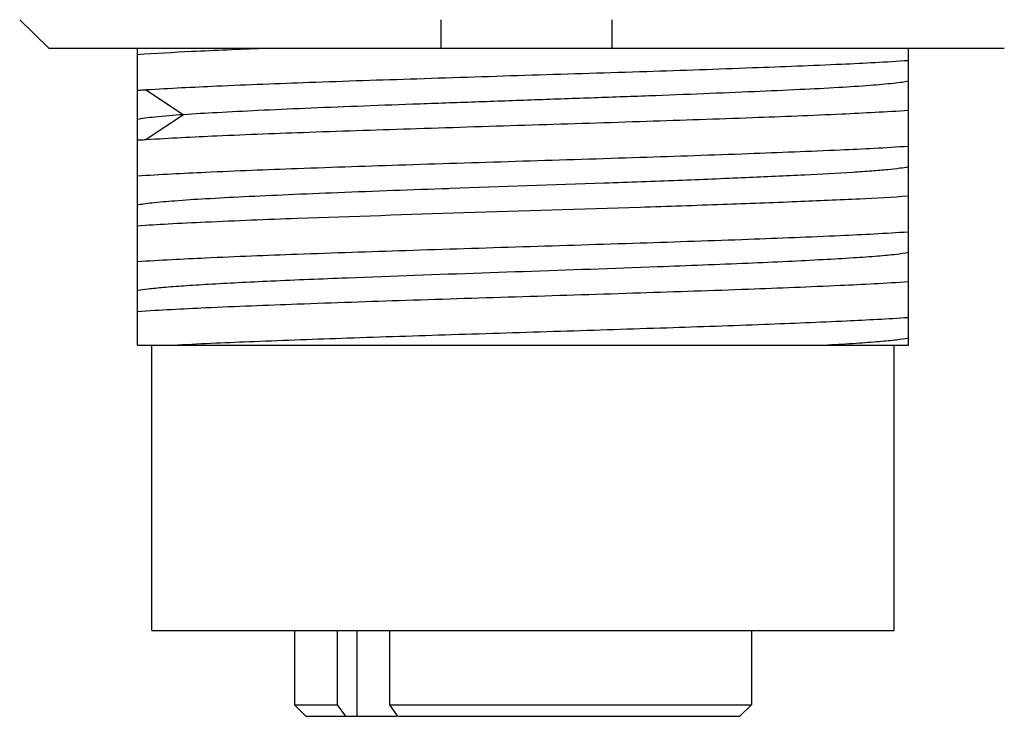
# Model space of a CAD drawing. Header units: millimetres. Extents: x 90 to 358, y 74 to 282.
# Tile 20 of 256: x 183 to 192, y 143 to 149. Entities that reach past the tile are written whole.
import ezdxf

# ---------------------------------------------------------------- set-up
doc = ezdxf.new("R2010")
doc.units = ezdxf.units.MM
doc.header["$LTSCALE"] = 23.1
doc.layers.add('20_ALL_FEATURES', color=7, linetype='CONTINUOUS')

msp = doc.modelspace()

# ---------------------------------------------------------------- linework, layer by layer
at = {"layer": '20_ALL_FEATURES'}
for p, q in [((183.2923, 148.5841), (183.0385, 148.8341)), ((186.7256, 148.8341), (186.7256, 148.5841)), ((188.2256, 148.5841), (188.2256, 148.8341)), ((183.2923, 148.5841), (191.6589, 148.5841)), ((184.0691, 145.9841), (184.0691, 148.5841)), ((190.8191, 145.9839), (190.8191, 148.5841)), ((184.1459, 148.2185), (184.4718, 148.0018)), ((184.4719, 148.0018), (184.1461, 147.7851)), ((186.8073, 147.3548), (186.7956, 147.3544)), ((186.8075, 147.3548), (186.7958, 147.3544)), ((185.9081, 146.5717), (185.9039, 146.5715)), ((186.278, 146.5858), (185.908, 146.5717)), ((184.0691, 145.9841), (190.8191, 145.9841)), ((184.1941, 143.4841), (184.1941, 145.9841)), ((190.6941, 143.4841), (190.6941, 145.9841)), ((184.1941, 143.4841), (190.6941, 143.4841)), ((185.4441, 143.4841), (185.4441, 142.8341)), ((185.8189, 143.4841), (185.8189, 142.8341)), ((185.9945, 142.7341), (185.9945, 143.4841)), ((186.2785, 142.8341), (186.2785, 143.4841)), ((189.4441, 143.4841), (189.4441, 142.8341)), ((185.4441, 142.8341), (185.8189, 142.8341)), ((185.5441, 142.7341), (185.4441, 142.8341)), ((185.8189, 142.8341), (185.8906, 142.7341)), ((186.2785, 142.8341), (189.4441, 142.8341)), ((186.3502, 142.7341), (186.2785, 142.8341)), ((189.3441, 142.7341), (189.4441, 142.8341)), ((185.5442, 142.7341), (186.3369, 142.7341)), ((186.3502, 142.7341), (189.344, 142.7341))]:
    msp.add_line(p, q, dxfattribs=at)
for points, knots in [([(184.0691, 148.5303), (184.2273, 148.541), (184.5926, 148.5605), (184.9581, 148.5761), (185.1652, 148.5841)], [0, 0, 0, 0, 0.433415, 1, 1, 1, 1]), ([(190.8191, 148.475), (190.6249, 148.4615), (190.1699, 148.4379), (189.406, 148.409), (188.5021, 148.3766), (187.5226, 148.3476), (186.5376, 148.3149), (185.6172, 148.2859), (184.8273, 148.2543), (184.3518, 148.2315), (184.146, 148.2187)], [0, 0, 0, 0, 0.087432, 0.204685, 0.343413, 0.493723, 0.644895, 0.78614, 0.907387, 1, 1, 1, 1]), ([(190.8191, 148.2945), (190.801, 148.2908), (190.7581, 148.2842), (190.6469, 148.271), (190.462, 148.2555), (190.1886, 148.2375), (189.8508, 148.2201), (189.4567, 148.2024), (189.0154, 148.1842), (188.5374, 148.1658), (188.0338, 148.1481), (187.5163, 148.1302), (186.9972, 148.1116), (186.4885, 148.0934), (186.0022, 148.0761), (185.5498, 148.0578), (185.1417, 148.0392), (184.7873, 148.0214), (184.57, 148.009), (184.4719, 148.0021)], [0, 0, 0, 0, 0.008723, 0.020497, 0.052843, 0.09627, 0.149874, 0.212484, 0.282525, 0.358372, 0.4383, 0.52042, 0.6028, 0.683534, 0.760711, 0.832488, 0.897271, 0.953578, 1, 1, 1, 1]), ([(184.146, 148.2187), (184.1329, 148.2179), (184.1073, 148.2158), (184.0817, 148.2143), (184.0691, 148.2134)], [0, 0, 0, 0, 0.509777, 1, 1, 1, 1]), ([(184.146, 147.7852), (184.3518, 147.7981), (184.8273, 147.8215), (185.6172, 147.8517), (186.5375, 147.8824), (187.5226, 147.9133), (188.5021, 147.9441), (189.406, 147.9748), (190.1698, 148.0051), (190.6249, 148.0282), (190.8191, 148.0414)], [0, 0, 0, 0, 0.092614, 0.213861, 0.355105, 0.506275, 0.656587, 0.795316, 0.912569, 1, 1, 1, 1]), ([(184.4718, 148.0018), (184.3882, 147.9961), (184.275, 147.9875), (184.1409, 147.9723), (184.0903, 147.9645), (184.0693, 147.9602)], [0, 0, 0, 0, 0.620528, 0.841206, 1, 1, 1, 1]), ([(184.0691, 147.78), (184.0753, 147.7804), (184.0911, 147.7815), (184.1168, 147.783), (184.1362, 147.7846), (184.146, 147.7852)], [0, 0, 0, 0, 0.242694, 0.615836, 1, 1, 1, 1]), ([(190.8191, 147.7244), (190.6204, 147.7108), (190.1539, 147.6875), (189.3707, 147.6566), (188.4445, 147.6253), (187.4441, 147.594), (186.4437, 147.5625), (185.5175, 147.5313), (184.7344, 147.5004), (184.2678, 147.477), (184.0691, 147.4634)], [0, 0, 0, 0, 0.088459, 0.207419, 0.348076, 0.5, 0.651924, 0.79258, 0.91154, 1, 1, 1, 1]), ([(190.819, 147.5444), (190.7944, 147.5394), (190.7342, 147.5307), (190.6278, 147.5193), (190.49, 147.5078), (190.2481, 147.4909), (189.8801, 147.4709), (189.3705, 147.4484), (188.7854, 147.4247), (187.9225, 147.3938), (187.2572, 147.3708), (186.8073, 147.3548)], [0, 0, 0, 0, 0.018691, 0.045406, 0.079914, 0.121919, 0.226514, 0.355122, 0.502865, 0.663814, 1, 1, 1, 1]), ([(186.7956, 147.3544), (186.4716, 147.3429), (186.0023, 147.3263), (185.4034, 147.3014), (185.0174, 147.2835), (184.6866, 147.2663), (184.4188, 147.2489), (184.2379, 147.2335), (184.1292, 147.2203), (184.0871, 147.2137), (184.0693, 147.2101)], [0, 0, 0, 0, 0.356163, 0.51584, 0.658415, 0.780677, 0.879719, 0.953252, 0.980048, 1, 1, 1, 1]), ([(184.0691, 147.0303), (184.1588, 147.0365), (184.3577, 147.0483), (184.8242, 147.0709), (185.6868, 147.1047), (186.955, 147.1457), (188.1965, 147.1841), (189.1689, 147.2165), (189.8099, 147.2404), (190.3519, 147.2639), (190.6772, 147.2813), (190.8191, 147.2913)], [0, 0, 0, 0, 0.039949, 0.088461, 0.20742, 0.423324, 0.651924, 0.759065, 0.855369, 0.93681, 1, 1, 1, 1]), ([(190.8191, 146.9745), (190.6204, 146.9609), (190.1539, 146.9374), (189.3707, 146.9066), (188.4445, 146.8754), (187.4441, 146.8439), (186.4437, 146.8126), (185.5175, 146.7813), (184.7344, 146.7504), (184.2678, 146.7271), (184.0691, 146.7134)], [0, 0, 0, 0, 0.08846, 0.207419, 0.348076, 0.5, 0.651924, 0.79258, 0.91154, 1, 1, 1, 1]), ([(190.8191, 146.7945), (190.7843, 146.7874), (190.6953, 146.7758), (190.5348, 146.7608), (190.3214, 146.7459), (190.0587, 146.7307), (189.751, 146.7152), (189.2671, 146.6934), (188.8862, 146.6791), (188.6218, 146.6693)], [0, 0, 0, 0, 0.048404, 0.122085, 0.219731, 0.339892, 0.480656, 0.639477, 1, 1, 1, 1]), ([(188.6218, 146.6693), (188.2313, 146.6549), (187.45, 146.6271), (186.6687, 146.6005), (186.278, 146.5858)], [0, 0, 0, 0, 0.499858, 1, 1, 1, 1]), ([(185.9039, 146.5715), (185.682, 146.5628), (185.3634, 146.5499), (184.9596, 146.5309), (184.7048, 146.5169), (184.4872, 146.5032), (184.3097, 146.4898), (184.1746, 146.4766), (184.0992, 146.4665), (184.0692, 146.4603)], [0, 0, 0, 0, 0.362334, 0.520219, 0.659566, 0.778618, 0.875908, 0.950069, 1, 1, 1, 1]), ([(184.0691, 146.2799), (184.2678, 146.2933), (184.7344, 146.3169), (185.5175, 146.3477), (186.4437, 146.379), (187.4441, 146.4104), (188.4445, 146.4418), (189.3707, 146.473), (190.1539, 146.5038), (190.6204, 146.5275), (190.8191, 146.5409)], [0, 0, 0, 0, 0.08846, 0.207419, 0.348076, 0.500001, 0.651925, 0.792581, 0.91154, 1, 1, 1, 1]), ([(190.8191, 146.2244), (190.6388, 146.2122), (190.2185, 146.1905), (189.5138, 146.1619), (188.6786, 146.133), (187.7657, 146.1039), (186.8325, 146.0748), (185.9379, 146.0458), (185.1381, 146.0169), (184.6431, 145.9957), (184.4203, 145.9841)], [0, 0, 0, 0, 0.084653, 0.197155, 0.330452, 0.476149, 0.625075, 0.767858, 0.895506, 1, 1, 1, 1]), ([(190.819, 146.0444), (190.7858, 146.0376), (190.7013, 146.0265), (190.5492, 146.0123), (190.3475, 145.9976), (190.1966, 145.9886), (190.1134, 145.9839)], [0, 0, 0, 0, 0.143633, 0.35998, 0.647107, 1, 1, 1, 1])]:
    msp.add_open_spline(points, degree=3, knots=knots, dxfattribs=at)

doc.saveas('drawing.dxf')
